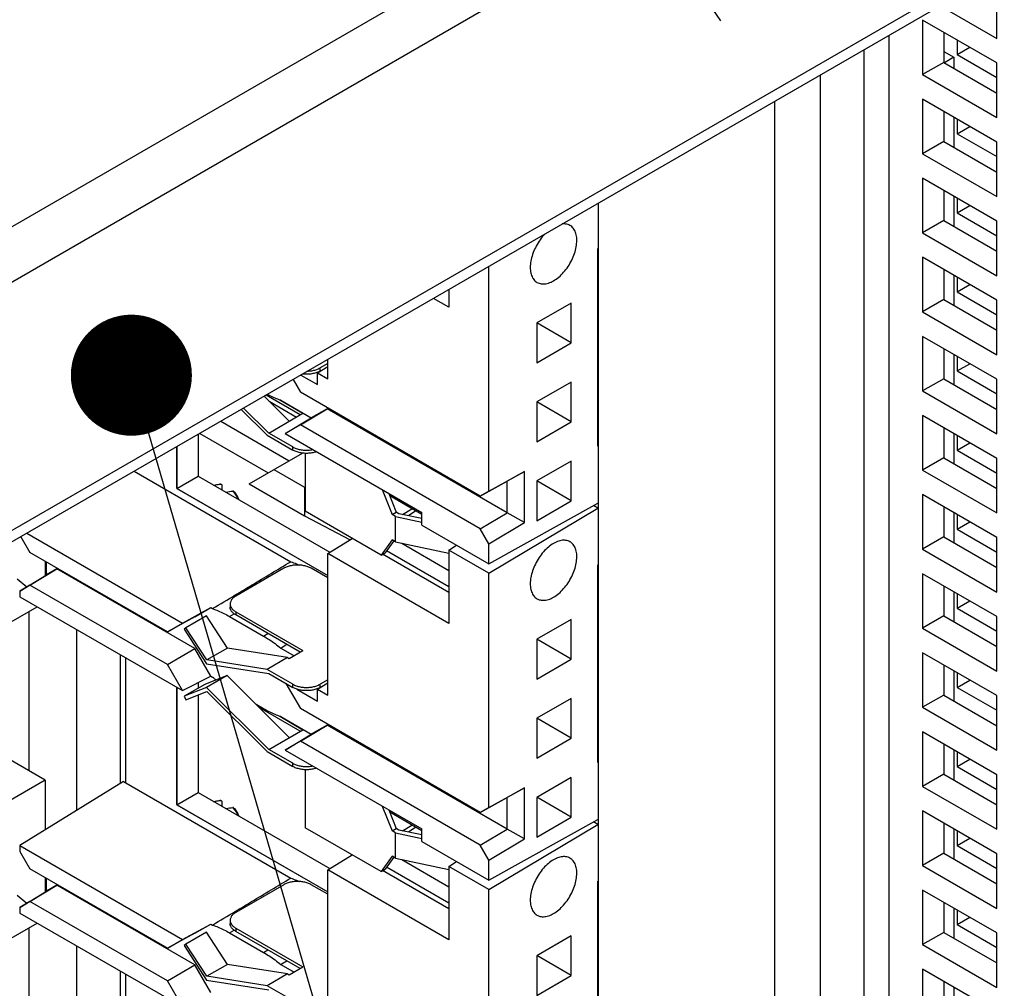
# Model space of a CAD drawing. Header units: inches. Extents: x 0 to 34, y 0 to 22.
# Tile 105 of 118: x 18.3 to 18.8, y 15.4 to 15.9. Entities that reach past the tile are written whole.
import ezdxf

# ---------------------------------------------------------------- set-up
doc = ezdxf.new("R2010")
doc.units = ezdxf.units.IN
doc.header["$LTSCALE"] = 1.87
doc.header["$MEASUREMENT"] = 0
doc.layers.get('0').update_dxf_attribs({"linetype": 'CONTINUOUS'})
doc.layers.add('5_ALL_CURVES', color=7, linetype='CONTINUOUS')
doc.layers.add('DETAIL', color=7, linetype='CONTINUOUS')

# ---------------------------------------------------------------- blocks, each defined once
blk = doc.blocks.new('FLAG_TRIANGLE_BL1', base_point=(18.91816, 14.71198))
at = {"layer": 'DETAIL', "color": 2, "linetype": 'CONTINUOUS'}
blk.add_line((18.36619, 15.68951), (18.90998, 13.82526), dxfattribs=at)
at = {"layer": 'DETAIL', "color": 2, "linetype": 'CONTINUOUS', "const_width": 0.03125}
blk.add_lwpolyline([(18.34181, 15.71951, 1), (18.37306, 15.71951, 1)], format="xyb", close=True, dxfattribs=at)

msp = doc.modelspace()

# ---------------------------------------------------------------- linework, layer by layer
at = {"color": 3, "linetype": 'CONTINUOUS'}
for p, q in [((19.91611, 16.73172), (16.96288, 15.02656)), ((19.92848, 16.71028), (16.97525, 15.00512)), ((18.82328, 15.94396), (17.90121, 15.41157)), ((18.80445, 15.92717), (17.91897, 15.41591)), ((18.80418, 15.89334), (18.80418, 15.92151)), ((18.77502, 15.91018), (18.80418, 15.89334)), ((18.80418, 15.88069), (18.76582, 15.90284)), ((18.76582, 15.90284), (18.76582, 15.87467)), ((18.77678, 15.88661), (18.782, 15.8836)), ((18.782, 15.8836), (18.782, 15.87798)), ((18.80418, 15.85252), (18.80418, 15.88069)), ((18.76582, 15.87467), (18.80418, 15.85252)), ((18.80418, 15.83986), (18.76582, 15.86201)), ((18.76582, 15.86201), (18.76582, 15.83384)), ((18.782, 15.85267), (18.782, 15.83716)), ((18.80418, 15.81169), (18.80418, 15.83986)), ((18.76582, 15.83384), (18.80418, 15.81169)), ((18.80418, 15.79904), (18.76582, 15.82119)), ((18.76582, 15.82119), (18.76582, 15.79302)), ((18.782, 15.81185), (18.782, 15.79634)), ((18.80418, 15.77087), (18.80418, 15.79904)), ((18.76582, 15.79302), (18.80418, 15.77087)), ((18.80418, 15.75822), (18.76582, 15.78036)), ((18.76582, 15.78036), (18.76582, 15.7522)), ((18.782, 15.77103), (18.782, 15.75551)), ((18.80418, 15.73005), (18.80418, 15.75822)), ((18.76582, 15.7522), (18.80418, 15.73005)), ((18.80418, 15.71739), (18.76582, 15.73954)), ((18.76582, 15.73954), (18.76582, 15.71137)), ((18.782, 15.7302), (18.782, 15.71469)), ((18.80418, 15.68922), (18.80418, 15.71739)), ((18.76582, 15.71137), (18.80418, 15.68922)), ((18.80418, 15.67657), (18.76582, 15.69872)), ((18.76582, 15.69872), (18.76582, 15.67055)), ((18.40366, 15.69576), (18.43896, 15.67538)), ((18.782, 15.68938), (18.782, 15.67387)), ((18.38098, 15.68267), (18.38098, 15.66107)), ((18.80418, 15.6484), (18.80418, 15.67657)), ((18.76582, 15.67055), (18.80418, 15.6484)), ((18.38098, 15.66107), (18.45878, 15.61615)), ((18.80418, 15.63575), (18.76582, 15.65789)), ((18.76582, 15.65789), (18.76582, 15.62973)), ((18.782, 15.64855), (18.782, 15.63304)), ((18.80418, 15.60758), (18.80418, 15.63575)), ((18.76582, 15.62973), (18.80418, 15.60758)), ((18.80418, 15.59492), (18.76582, 15.61707)), ((18.76582, 15.61707), (18.76582, 15.5889)), ((18.782, 15.60773), (18.782, 15.59222)), ((18.30444, 15.59749), (18.30444, 15.51544)), ((18.80418, 15.56675), (18.80418, 15.59492)), ((18.32918, 15.58825), (18.32918, 15.49484)), ((18.76582, 15.5889), (18.80418, 15.56675)), ((18.35164, 15.57528), (18.35164, 15.50872)), ((18.80418, 15.5541), (18.76582, 15.57625)), ((18.76582, 15.57625), (18.76582, 15.54808)), ((18.35446, 15.57365), (18.35446, 15.50918)), ((18.782, 15.56691), (18.782, 15.5514)), ((18.38098, 15.55834), (18.38098, 15.49778)), ((18.80418, 15.52593), (18.80418, 15.5541)), ((18.76582, 15.54808), (18.80418, 15.52593)), ((18.80418, 15.51327), (18.76582, 15.53542)), ((18.76582, 15.53542), (18.76582, 15.50726)), ((18.782, 15.52608), (18.782, 15.51057)), ((18.80418, 15.48511), (18.80418, 15.51327)), ((18.76582, 15.50726), (18.80418, 15.48511)), ((18.38098, 15.49778), (18.45878, 15.45286)), ((18.80418, 15.47245), (18.76582, 15.4946)), ((18.76582, 15.4946), (18.76582, 15.46643)), ((18.782, 15.48526), (18.782, 15.46975)), ((18.80418, 15.44428), (18.80418, 15.47245)), ((18.76582, 15.46643), (18.80418, 15.44428)), ((18.80418, 15.43163), (18.76582, 15.45378)), ((18.76582, 15.45378), (18.76582, 15.42561)), ((18.782, 15.44444), (18.782, 15.42893)), ((18.30444, 15.4342), (18.30444, 15.35214)), ((18.80418, 15.40346), (18.80418, 15.43163)), ((18.32918, 15.42495), (18.32918, 15.33154)), ((18.76582, 15.42561), (18.80418, 15.40346)), ((18.80418, 15.3908), (18.76582, 15.41295)), ((18.76582, 15.41295), (18.76582, 15.38478)), ((18.35164, 15.41199), (18.35164, 15.34543)), ((18.35446, 15.41036), (18.35446, 15.34588)), ((18.782, 15.40361), (18.782, 15.3881))]:
    msp.add_line(p, q, dxfattribs=at)
at = {"color": 7, "linetype": 'CONTINUOUS'}
for p, q in [((18.65547, 15.91117), (18.66162, 15.90241)), ((18.74868, 14.80683), (18.74868, 15.89497)), ((18.77678, 15.89651), (18.77678, 15.881)), ((18.78368, 15.89253), (18.78368, 15.88498)), ((18.73577, 14.79937), (18.73577, 15.88752)), ((18.78368, 15.88498), (18.79022, 15.88875)), ((18.78368, 15.88498), (18.80418, 15.87314)), ((18.77678, 15.881), (18.76582, 15.87467)), ((18.77678, 15.881), (18.80418, 15.86517)), ((18.782, 15.8836), (18.77714, 15.88079)), ((18.71314, 14.78631), (18.71314, 15.87446)), ((18.68963, 14.77274), (18.68963, 15.86088)), ((18.77678, 15.85568), (18.77678, 15.84017)), ((18.78368, 15.8517), (18.78368, 15.84415)), ((18.78368, 15.84415), (18.79022, 15.84793)), ((18.78368, 15.84415), (18.80418, 15.83231)), ((18.77678, 15.84017), (18.76582, 15.83384)), ((18.77678, 15.84017), (18.80418, 15.82435)), ((18.77678, 15.81486), (18.77678, 15.79935)), ((18.78368, 15.81088), (18.78368, 15.80333)), ((18.59859, 14.72549), (18.59859, 15.80832)), ((18.78368, 15.80333), (18.79022, 15.8071)), ((18.77678, 15.79935), (18.76582, 15.79302)), ((18.77678, 15.79935), (18.80418, 15.78353)), ((18.78368, 15.80333), (18.80418, 15.79149)), ((18.59859, 15.78514), (18.59821, 15.78488)), ((18.59821, 15.68282), (18.59821, 15.78488)), ((18.54197, 15.65963), (18.54197, 15.77562)), ((18.77678, 15.77404), (18.77678, 15.75852)), ((18.78368, 15.77006), (18.78368, 15.76251)), ((18.52132, 15.7637), (18.52132, 15.75465)), ((18.78368, 15.76251), (18.79022, 15.76628)), ((18.52132, 15.75465), (18.51348, 15.75917)), ((18.77678, 15.75852), (18.76582, 15.7522)), ((18.77678, 15.75852), (18.80418, 15.7427)), ((18.78368, 15.76251), (18.80418, 15.75067)), ((18.58445, 15.75674), (18.56667, 15.74648)), ((18.58445, 15.73624), (18.58445, 15.75674)), ((18.56667, 15.74648), (18.56667, 15.72597)), ((18.58445, 15.73624), (18.56668, 15.74649)), ((18.56667, 15.72597), (18.58445, 15.73624)), ((18.77678, 15.73321), (18.77678, 15.7177)), ((18.45878, 15.71772), (18.45878, 15.72759)), ((18.78368, 15.72923), (18.78368, 15.72168)), ((18.45347, 15.72079), (18.45878, 15.72406)), ((18.45878, 15.72557), (18.45486, 15.72331)), ((18.45486, 15.72168), (18.45486, 15.72331)), ((18.78368, 15.72168), (18.79022, 15.72546)), ((18.44089, 15.71726), (18.44467, 15.71071)), ((18.4449, 15.71958), (18.45347, 15.71463)), ((18.45347, 15.72079), (18.45878, 15.71772)), ((18.45347, 15.71463), (18.45347, 15.72079)), ((18.77678, 15.7177), (18.76582, 15.71137)), ((18.77678, 15.7177), (18.80418, 15.70188)), ((18.78368, 15.72168), (18.80418, 15.70984)), ((18.58445, 15.71596), (18.56667, 15.7057)), ((18.58445, 15.69545), (18.58445, 15.71596)), ((18.43895, 15.69575), (18.426, 15.70867)), ((18.4446, 15.69902), (18.42695, 15.70921)), ((18.53755, 15.65708), (18.44467, 15.71071)), ((18.41412, 15.70181), (18.42745, 15.68851)), ((18.42834, 15.68963), (18.4154, 15.70254)), ((18.42863, 15.70605), (18.4427, 15.69792)), ((18.43406, 15.70674), (18.44602, 15.69984)), ((18.43452, 15.70657), (18.45029, 15.69746)), ((18.44467, 15.69382), (18.45853, 15.70222)), ((18.45853, 15.70222), (18.45029, 15.69746)), ((18.55152, 15.64853), (18.45853, 15.70222)), ((18.56667, 15.7057), (18.56667, 15.68519)), ((18.58445, 15.69545), (18.56668, 15.70571)), ((18.42834, 15.68963), (18.44602, 15.69984)), ((18.43691, 15.68934), (18.45029, 15.69746)), ((18.44467, 15.69382), (18.43691, 15.68934)), ((18.53755, 15.64019), (18.44467, 15.69382)), ((18.56667, 15.68519), (18.58445, 15.69545)), ((18.77678, 15.69239), (18.77678, 15.67688)), ((18.39194, 15.689), (18.39194, 15.6674)), ((18.3927, 15.68943), (18.428, 15.66905)), ((18.42745, 15.68851), (18.44071, 15.68085)), ((18.44071, 15.68249), (18.42834, 15.68963)), ((18.43691, 15.68934), (18.50733, 15.64868)), ((18.59821, 15.69046), (18.59859, 15.69064)), ((18.78368, 15.68841), (18.78368, 15.68086)), ((18.44071, 15.68085), (18.44071, 15.68249)), ((18.59859, 15.683), (18.59821, 15.68282)), ((18.78368, 15.68086), (18.79022, 15.68463)), ((18.41819, 15.66339), (18.44578, 15.67931)), ((18.44708, 15.6792), (18.44708, 15.64926)), ((18.77678, 15.67688), (18.76582, 15.67055)), ((18.77678, 15.67688), (18.80418, 15.66106)), ((18.78368, 15.68086), (18.80418, 15.66902)), ((18.58445, 15.67518), (18.56667, 15.66492)), ((18.58445, 15.65467), (18.58445, 15.67518)), ((18.35889, 15.66991), (18.43972, 15.62324)), ((18.38098, 15.66107), (18.39194, 15.6674)), ((18.39194, 15.6674), (18.4599, 15.62816)), ((18.43101, 15.67078), (18.44679, 15.66167)), ((18.54197, 15.65963), (18.56036, 15.66988)), ((18.56036, 15.66988), (18.55152, 15.66486)), ((18.56036, 15.64352), (18.56036, 15.66988)), ((18.3999, 15.6628), (18.40259, 15.66325)), ((18.40259, 15.66325), (18.40367, 15.66332)), ((18.40353, 15.6633), (18.40367, 15.66332)), ((18.40415, 15.66258), (18.40415, 15.66035)), ((18.41819, 15.66339), (18.44679, 15.64687)), ((18.44679, 15.66167), (18.44708, 15.66152)), ((18.44679, 15.66167), (18.44679, 15.64687)), ((18.53755, 15.65708), (18.55152, 15.66486)), ((18.55152, 15.64853), (18.55152, 15.66486)), ((18.56667, 15.66492), (18.56667, 15.64441)), ((18.58445, 15.65467), (18.56668, 15.66493)), ((18.48698, 15.66043), (18.49198, 15.64762)), ((18.49033, 15.6585), (18.4941, 15.64885)), ((18.50733, 15.64768), (18.49084, 15.6572)), ((18.54197, 15.65963), (18.53755, 15.65708)), ((18.54197, 15.62211), (18.59821, 15.65345)), ((18.54197, 15.61735), (18.59821, 15.65096)), ((18.56667, 15.64441), (18.58445, 15.65467)), ((18.59821, 15.65096), (18.59601, 15.65222)), ((18.59821, 15.65345), (18.59859, 15.65371)), ((18.59821, 15.65096), (18.59859, 15.65114)), ((18.77678, 15.65157), (18.77678, 15.63605)), ((18.44679, 15.64687), (18.47035, 15.63462)), ((18.48632, 15.6266), (18.44708, 15.64926)), ((18.49198, 15.64762), (18.4941, 15.64885)), ((18.49386, 15.64653), (18.49198, 15.64762)), ((18.49386, 15.64653), (18.50733, 15.6437)), ((18.49386, 15.63347), (18.49386, 15.64653)), ((18.49551, 15.64803), (18.4941, 15.64885)), ((18.50733, 15.64554), (18.49551, 15.64803)), ((18.4974, 15.64763), (18.50224, 15.65062)), ((18.50421, 15.64948), (18.50044, 15.64699)), ((18.50733, 15.64211), (18.50733, 15.64868)), ((18.53755, 15.64019), (18.55152, 15.64853)), ((18.56036, 15.64352), (18.55152, 15.64853)), ((18.78368, 15.64759), (18.78368, 15.64003)), ((18.50733, 15.64211), (18.54197, 15.62211)), ((18.54197, 15.63253), (18.56036, 15.64352)), ((18.78368, 15.64003), (18.79022, 15.64381)), ((18.3004, 15.63614), (18.30509, 15.62801)), ((18.30349, 15.63793), (18.38385, 15.59153)), ((18.54197, 15.63253), (18.53755, 15.64019)), ((18.77678, 15.63605), (18.76582, 15.62973)), ((18.77678, 15.63605), (18.80418, 15.62023)), ((18.78368, 15.64003), (18.80418, 15.62819)), ((18.45878, 15.62747), (18.47135, 15.63524)), ((18.49198, 15.63456), (18.48632, 15.6266)), ((18.49287, 15.63404), (18.48844, 15.62782)), ((18.49386, 15.63347), (18.49198, 15.63456)), ((18.49386, 15.63347), (18.52132, 15.6277)), ((18.49698, 15.63281), (18.52132, 15.61876)), ((18.52132, 15.62928), (18.52523, 15.63178)), ((18.54197, 15.62211), (18.54197, 15.63253)), ((18.37605, 15.58704), (18.30509, 15.62801)), ((18.52132, 15.59136), (18.45878, 15.62747)), ((18.45878, 15.55443), (18.45878, 15.62747)), ((18.48632, 15.6266), (18.48844, 15.62782)), ((18.52132, 15.60735), (18.48715, 15.62708)), ((18.52132, 15.61029), (18.48917, 15.62885)), ((18.54197, 15.61735), (18.52132, 15.62928)), ((18.52132, 15.62928), (18.52132, 15.59136)), ((18.31292, 15.62349), (18.31292, 15.61601)), ((18.31361, 15.61643), (18.31361, 15.62309)), ((18.59859, 15.62185), (18.59821, 15.62158)), ((18.59821, 15.51952), (18.59821, 15.62158)), ((18.29989, 15.60811), (18.31361, 15.61643)), ((18.30509, 15.61111), (18.31896, 15.61952)), ((18.31896, 15.61952), (18.31361, 15.61643)), ((18.39012, 15.57843), (18.31896, 15.61952)), ((18.43612, 15.61983), (18.41137, 15.60554)), ((18.45878, 15.61491), (18.45026, 15.61983)), ((18.54197, 15.49634), (18.54197, 15.61735)), ((18.29843, 15.61443), (18.30344, 15.61026)), ((18.30509, 15.61111), (18.29989, 15.60811)), ((18.37605, 15.57014), (18.30509, 15.61111)), ((18.77678, 15.61074), (18.77678, 15.59523)), ((18.29989, 15.60811), (18.29989, 15.60516)), ((18.29989, 15.60516), (18.38381, 15.5567)), ((18.78368, 15.60676), (18.78368, 15.59921)), ((18.40844, 15.60145), (18.40844, 15.59982)), ((18.78368, 15.59921), (18.79022, 15.60299)), ((18.29082, 15.58963), (18.30881, 15.60001)), ((18.38385, 15.59153), (18.3984, 15.59954)), ((18.39624, 15.59529), (18.38563, 15.58916)), ((18.39012, 15.59476), (18.3984, 15.59954)), ((18.40698, 15.57868), (18.39624, 15.59529)), ((18.3984, 15.59954), (18.39931, 15.59901)), ((18.40817, 15.59495), (18.41052, 15.59635)), ((18.41137, 15.59737), (18.44602, 15.57737)), ((18.41137, 15.59737), (18.41137, 15.59574)), ((18.4446, 15.57655), (18.41137, 15.59574)), ((18.77678, 15.59523), (18.76582, 15.5889)), ((18.77678, 15.59523), (18.80418, 15.57941)), ((18.78368, 15.59921), (18.80418, 15.58737)), ((18.39012, 15.59476), (18.37605, 15.58704)), ((18.37605, 15.58704), (18.38385, 15.59153)), ((18.40817, 15.59495), (18.42565, 15.58486)), ((18.58445, 15.59345), (18.56667, 15.58318)), ((18.58445, 15.57294), (18.58445, 15.59345)), ((18.38563, 15.58916), (18.38472, 15.58844)), ((18.38472, 15.58844), (18.39628, 15.57056)), ((18.39637, 15.57255), (18.38563, 15.58916)), ((18.42565, 15.58486), (18.42789, 15.5862)), ((18.56667, 15.58318), (18.56667, 15.56268)), ((18.58445, 15.57294), (18.56668, 15.5832)), ((18.37605, 15.57014), (18.39012, 15.57843)), ((18.39837, 15.56415), (18.39012, 15.57843)), ((18.40698, 15.57868), (18.39637, 15.57255)), ((18.43806, 15.57379), (18.40698, 15.57868)), ((18.43452, 15.57869), (18.44141, 15.57471)), ((18.43895, 15.57328), (18.44602, 15.57737)), ((18.38381, 15.5567), (18.37605, 15.57014)), ((18.39628, 15.57056), (18.42834, 15.56553)), ((18.42745, 15.56767), (18.39637, 15.57255)), ((18.43806, 15.57379), (18.42745, 15.56767)), ((18.43806, 15.57379), (18.43895, 15.57328)), ((18.56667, 15.56268), (18.58445, 15.57294)), ((18.77678, 15.56992), (18.77678, 15.55441)), ((18.44071, 15.56001), (18.42745, 15.56767)), ((18.42834, 15.56553), (18.44071, 15.55838)), ((18.78368, 15.56594), (18.78368, 15.55839)), ((18.38381, 15.5567), (18.39837, 15.56415)), ((18.39533, 15.55991), (18.38472, 15.55379)), ((18.39194, 15.56086), (18.39194, 15.55796)), ((18.40689, 15.56444), (18.39533, 15.55991)), ((18.40689, 15.56444), (18.39628, 15.55832)), ((18.39837, 15.56415), (18.39931, 15.5636)), ((18.43895, 15.53246), (18.40689, 15.56444)), ((18.43715, 15.56044), (18.44467, 15.54742)), ((18.44071, 15.55838), (18.44071, 15.56001)), ((18.45347, 15.55749), (18.45878, 15.56077)), ((18.45878, 15.56228), (18.45486, 15.56001)), ((18.45486, 15.55838), (18.45486, 15.56001)), ((18.78368, 15.55839), (18.79022, 15.56216)), ((18.39628, 15.55832), (18.38472, 15.55379)), ((18.38563, 15.55201), (18.39637, 15.55622)), ((18.39194, 15.55448), (18.39194, 15.50411)), ((18.42834, 15.52634), (18.39628, 15.55832)), ((18.39637, 15.55622), (18.42745, 15.52521)), ((18.44284, 15.55747), (18.45347, 15.55133)), ((18.45347, 15.55749), (18.45878, 15.55443)), ((18.45347, 15.55133), (18.45347, 15.55749)), ((18.77678, 15.55441), (18.76582, 15.54808)), ((18.77678, 15.55441), (18.80418, 15.53859)), ((18.78368, 15.55839), (18.80418, 15.54655)), ((18.38472, 15.55379), (18.38563, 15.55201)), ((18.42565, 15.54734), (18.42181, 15.54956)), ((18.58445, 15.55267), (18.56667, 15.5424)), ((18.58445, 15.53216), (18.58445, 15.55267)), ((18.4446, 15.53573), (18.4234, 15.54797)), ((18.53755, 15.49379), (18.44467, 15.54742)), ((18.43406, 15.54345), (18.44602, 15.53654)), ((18.43452, 15.54327), (18.45029, 15.53417)), ((18.56667, 15.5424), (18.56667, 15.5219)), ((18.58445, 15.53216), (18.56668, 15.54242)), ((18.42834, 15.52634), (18.44602, 15.53654)), ((18.43691, 15.52605), (18.45029, 15.53417)), ((18.44467, 15.53053), (18.45853, 15.53893)), ((18.45853, 15.53893), (18.45029, 15.53417)), ((18.55152, 15.48524), (18.45853, 15.53893)), ((18.44467, 15.53053), (18.43691, 15.52605)), ((18.53755, 15.4769), (18.44467, 15.53053)), ((18.56667, 15.5219), (18.58445, 15.53216)), ((18.77678, 15.5291), (18.77678, 15.51358)), ((18.31292, 15.51054), (18.28145, 15.5287)), ((18.42745, 15.52521), (18.44071, 15.51756)), ((18.44071, 15.51919), (18.42834, 15.52634)), ((18.43691, 15.52605), (18.50733, 15.48539)), ((18.59821, 15.52717), (18.59859, 15.52734)), ((18.78368, 15.52511), (18.78368, 15.51756)), ((18.44071, 15.51756), (18.44071, 15.51919)), ((18.59859, 15.51971), (18.59821, 15.51952)), ((18.78368, 15.51756), (18.79022, 15.52134)), ((18.44708, 15.5159), (18.44708, 15.48596)), ((18.78368, 15.51756), (18.80418, 15.50572)), ((18.31292, 15.51054), (18.26661, 15.4838)), ((18.35338, 15.5098), (18.29989, 15.47672)), ((18.31292, 15.51054), (18.31292, 15.48478)), ((18.35338, 15.5098), (18.43972, 15.45995)), ((18.58445, 15.51189), (18.56667, 15.50162)), ((18.58445, 15.49138), (18.58445, 15.51189)), ((18.77678, 15.51358), (18.76582, 15.50726)), ((18.77678, 15.51358), (18.80418, 15.49776)), ((18.38098, 15.49778), (18.39194, 15.50411)), ((18.39194, 15.50411), (18.4599, 15.46487)), ((18.54197, 15.49634), (18.56036, 15.50658)), ((18.56036, 15.50658), (18.55152, 15.50157)), ((18.56036, 15.48023), (18.56036, 15.50658)), ((18.3999, 15.49951), (18.40259, 15.49996)), ((18.40259, 15.49996), (18.40367, 15.50002)), ((18.40353, 15.50001), (18.40367, 15.50002)), ((18.40415, 15.49928), (18.40415, 15.49705)), ((18.53755, 15.49379), (18.55152, 15.50157)), ((18.55152, 15.48524), (18.55152, 15.50157)), ((18.56667, 15.50162), (18.56667, 15.48112)), ((18.58445, 15.49138), (18.56668, 15.50164)), ((18.48698, 15.49714), (18.49198, 15.48433)), ((18.49033, 15.4952), (18.4941, 15.48555)), ((18.50733, 15.48438), (18.49084, 15.4939)), ((18.54197, 15.49634), (18.53755, 15.49379)), ((18.54197, 15.45882), (18.59821, 15.49015)), ((18.56667, 15.48112), (18.58445, 15.49138)), ((18.59821, 15.48766), (18.59601, 15.48893)), ((18.59821, 15.49015), (18.59859, 15.49041)), ((18.77678, 15.48827), (18.77678, 15.47276)), ((18.48632, 15.4633), (18.44708, 15.48596)), ((18.49198, 15.48433), (18.4941, 15.48555)), ((18.49386, 15.48324), (18.49198, 15.48433)), ((18.49386, 15.48324), (18.50733, 15.48041)), ((18.49386, 15.47017), (18.49386, 15.48324)), ((18.49551, 15.48473), (18.4941, 15.48555)), ((18.50733, 15.48225), (18.49551, 15.48473)), ((18.4974, 15.48434), (18.50224, 15.48732)), ((18.50421, 15.48619), (18.50044, 15.4837)), ((18.50733, 15.47882), (18.50733, 15.48539)), ((18.53755, 15.4769), (18.55152, 15.48524)), ((18.54197, 15.45406), (18.59821, 15.48766)), ((18.56036, 15.48023), (18.55152, 15.48524)), ((18.59821, 15.48766), (18.59859, 15.48785)), ((18.78368, 15.48429), (18.78368, 15.47674)), ((18.50733, 15.47882), (18.54197, 15.45882)), ((18.54197, 15.46924), (18.56036, 15.48023)), ((18.78368, 15.47674), (18.79022, 15.48052)), ((18.29989, 15.47672), (18.38385, 15.42824)), ((18.29989, 15.47672), (18.29989, 15.47373)), ((18.29989, 15.47373), (18.30509, 15.46471)), ((18.54197, 15.46924), (18.53755, 15.4769)), ((18.78368, 15.47674), (18.80418, 15.4649)), ((18.45878, 15.46417), (18.47135, 15.47195)), ((18.49198, 15.47126), (18.48632, 15.4633)), ((18.49287, 15.47075), (18.48844, 15.46453)), ((18.49386, 15.47017), (18.49198, 15.47126)), ((18.49386, 15.47017), (18.52132, 15.4644)), ((18.49698, 15.46952), (18.52132, 15.45547)), ((18.52132, 15.46598), (18.52523, 15.46849)), ((18.54197, 15.45882), (18.54197, 15.46924)), ((18.77678, 15.47276), (18.76582, 15.46643)), ((18.77678, 15.47276), (18.80418, 15.45694)), ((18.37605, 15.42374), (18.30509, 15.46471)), ((18.52132, 15.42806), (18.45878, 15.46417)), ((18.45878, 15.39113), (18.45878, 15.46417)), ((18.48632, 15.4633), (18.48844, 15.46453)), ((18.52132, 15.44405), (18.48715, 15.46378)), ((18.52132, 15.447), (18.48917, 15.46556)), ((18.54197, 15.45406), (18.52132, 15.46598)), ((18.52132, 15.46598), (18.52132, 15.42806)), ((18.31292, 15.46019), (18.31292, 15.45272)), ((18.31361, 15.45313), (18.31361, 15.4598)), ((18.59859, 15.45855), (18.59821, 15.45829)), ((18.59821, 15.35623), (18.59821, 15.45829)), ((18.29989, 15.44481), (18.31361, 15.45313)), ((18.30509, 15.44782), (18.31896, 15.45622)), ((18.31896, 15.45622), (18.31361, 15.45313)), ((18.39012, 15.41514), (18.31896, 15.45622)), ((18.43612, 15.45653), (18.41137, 15.44224)), ((18.45878, 15.45161), (18.45026, 15.45653)), ((18.54197, 15.33305), (18.54197, 15.45406)), ((18.29843, 15.45114), (18.30344, 15.44697)), ((18.30509, 15.44782), (18.29989, 15.44481)), ((18.37605, 15.40685), (18.30509, 15.44782)), ((18.29989, 15.44481), (18.29989, 15.44187)), ((18.77678, 15.44745), (18.77678, 15.43194)), ((18.78368, 15.44347), (18.78368, 15.43592)), ((18.29989, 15.44187), (18.38381, 15.39341)), ((18.40844, 15.43816), (18.40844, 15.43653)), ((18.78368, 15.43592), (18.79022, 15.43969)), ((18.29082, 15.42634), (18.30881, 15.43672)), ((18.38385, 15.42824), (18.3984, 15.43624)), ((18.39012, 15.43146), (18.3984, 15.43624)), ((18.3984, 15.43624), (18.39931, 15.43572)), ((18.40817, 15.43166), (18.41052, 15.43306)), ((18.41137, 15.43408), (18.44602, 15.41407)), ((18.41137, 15.43408), (18.41137, 15.43244)), ((18.4446, 15.41326), (18.41137, 15.43244)), ((18.78368, 15.43592), (18.80418, 15.42408)), ((18.39012, 15.43146), (18.37605, 15.42374)), ((18.37605, 15.42374), (18.38385, 15.42824)), ((18.39624, 15.43199), (18.38563, 15.42587)), ((18.40698, 15.41538), (18.39624, 15.43199)), ((18.40817, 15.43166), (18.42565, 15.42156)), ((18.58445, 15.43015), (18.56667, 15.41989)), ((18.58445, 15.40965), (18.58445, 15.43015)), ((18.77678, 15.43194), (18.76582, 15.42561)), ((18.77678, 15.43194), (18.80418, 15.41612)), ((18.38563, 15.42587), (18.38472, 15.42514)), ((18.38472, 15.42514), (18.39628, 15.40727)), ((18.39637, 15.40926), (18.38563, 15.42587)), ((18.42565, 15.42156), (18.42789, 15.4229)), ((18.56667, 15.41989), (18.56667, 15.39938)), ((18.58445, 15.40965), (18.56668, 15.41991)), ((18.37605, 15.40685), (18.39012, 15.41514)), ((18.39837, 15.40085), (18.39012, 15.41514)), ((18.40698, 15.41538), (18.39637, 15.40926)), ((18.43806, 15.4105), (18.40698, 15.41538)), ((18.43452, 15.41539), (18.44141, 15.41141)), ((18.43895, 15.40999), (18.44602, 15.41407)), ((18.39628, 15.40727), (18.42834, 15.40223)), ((18.42745, 15.40438), (18.39637, 15.40926)), ((18.43806, 15.4105), (18.42745, 15.40438)), ((18.43806, 15.4105), (18.43895, 15.40999)), ((18.56667, 15.39938), (18.58445, 15.40965)), ((18.38381, 15.39341), (18.37605, 15.40685)), ((18.44071, 15.39672), (18.42745, 15.40438)), ((18.77678, 15.40662), (18.77678, 15.39111))]:
    msp.add_line(p, q, dxfattribs=at)
for points in [[(18.4102, 15.65957), (18.4106, 15.6591), (18.41217, 15.6568), (18.41288, 15.65531)], [(18.4102, 15.49628), (18.4106, 15.49581), (18.41217, 15.49351), (18.41288, 15.49202)]]:
    msp.add_lwpolyline(points, dxfattribs=at)
for points, knots in [([(18.57537, 15.76824), (18.57632, 15.76878), (18.57818, 15.77012), (18.58069, 15.77261), (18.58295, 15.77556), (18.58483, 15.77883), (18.58626, 15.78226), (18.58716, 15.78568), (18.58749, 15.78893), (18.58722, 15.79187), (18.58636, 15.79436), (18.58511, 15.79599), (18.58416, 15.79666), (18.58382, 15.79686)], [0, 0, 0, 0, 0.096451, 0.201696, 0.311478, 0.42418, 0.53396, 0.639203, 0.735649, 0.821909, 0.898129, 0.965697, 1, 1, 1, 1]), ([(18.58382, 15.79686), (18.58351, 15.79703), (18.58249, 15.79749), (18.58111, 15.79767), (18.58009, 15.7976), (18.57984, 15.79757)], [0, 0, 0, 0, 0.255364, 0.81627, 1, 1, 1, 1]), ([(18.57086, 15.79236), (18.57062, 15.79211), (18.56954, 15.79094), (18.5678, 15.78866), (18.56592, 15.7854), (18.56449, 15.78196), (18.56359, 15.77855), (18.56326, 15.77529), (18.56352, 15.77235), (18.56438, 15.76986), (18.56561, 15.76826), (18.56652, 15.76761), (18.56682, 15.76743)], [0, 0, 0, 0, 0.037121, 0.17013, 0.306675, 0.439682, 0.567191, 0.684043, 0.788552, 0.880898, 0.962762, 1, 1, 1, 1]), ([(18.56682, 15.76743), (18.56716, 15.76723), (18.56822, 15.76674), (18.57026, 15.76647), (18.57285, 15.76697), (18.57453, 15.76775), (18.57537, 15.76824)], [0, 0, 0, 0, 0.129849, 0.385421, 0.673724, 1, 1, 1, 1]), ([(18.4485, 15.72163), (18.44864, 15.72164), (18.4495, 15.72168), (18.45106, 15.72189), (18.45307, 15.72243), (18.4543, 15.72299), (18.45486, 15.72331)], [0, 0, 0, 0, 0.061674, 0.392403, 0.709444, 1, 1, 1, 1]), ([(18.45311, 15.72087), (18.45245, 15.72063), (18.45106, 15.72025), (18.44889, 15.71997), (18.44714, 15.71997), (18.44612, 15.72006), (18.44585, 15.72009)], [0, 0, 0, 0, 0.285725, 0.583786, 0.889787, 1, 1, 1, 1]), ([(18.43452, 15.70657), (18.43353, 15.7069), (18.43153, 15.70766), (18.42924, 15.70871), (18.42793, 15.70938), (18.42759, 15.70956)], [0, 0, 0, 0, 0.414689, 0.845474, 1, 1, 1, 1]), ([(18.44071, 15.68249), (18.44127, 15.68216), (18.4425, 15.68161), (18.44451, 15.68106), (18.44668, 15.68078), (18.44889, 15.68078), (18.45038, 15.68097), (18.45111, 15.68112), (18.45113, 15.68113)], [0, 0, 0, 0, 0.179788, 0.375964, 0.580609, 0.790706, 0.995351, 1, 1, 1, 1]), ([(18.45304, 15.68002), (18.4524, 15.6798), (18.45104, 15.67943), (18.44889, 15.67915), (18.44668, 15.67915), (18.44451, 15.67943), (18.4425, 15.67998), (18.44127, 15.68053), (18.44071, 15.68085)], [0, 0, 0, 0, 0.160084, 0.332772, 0.51006, 0.682747, 0.848288, 1, 1, 1, 1]), ([(18.40385, 15.66327), (18.40395, 15.66322), (18.40412, 15.663), (18.40415, 15.66273), (18.40415, 15.66258)], [0, 0, 0, 0, 0.425648, 1, 1, 1, 1]), ([(18.4102, 15.65957), (18.41016, 15.65961), (18.41003, 15.65972), (18.40985, 15.65974), (18.40974, 15.65972)], [0, 0, 0, 0, 0.353874, 1, 1, 1, 1]), ([(18.40974, 15.65972), (18.41033, 15.65907), (18.41136, 15.65773), (18.4122, 15.65625), (18.41255, 15.65551)], [0, 0, 0, 0, 0.517334, 1, 1, 1, 1]), ([(18.57537, 15.63269), (18.57443, 15.63215), (18.57257, 15.63081), (18.57006, 15.62832), (18.5678, 15.62536), (18.56592, 15.6221), (18.56449, 15.61867), (18.56359, 15.61525), (18.56326, 15.612), (18.56352, 15.60906), (18.56438, 15.60657), (18.56561, 15.60497), (18.56652, 15.60431), (18.56682, 15.60413)], [0, 0, 0, 0, 0.096796, 0.202419, 0.312594, 0.425699, 0.535872, 0.641491, 0.738283, 0.824852, 0.901344, 0.969155, 1, 1, 1, 1]), ([(18.58382, 15.63356), (18.58351, 15.63373), (18.58249, 15.6342), (18.58049, 15.63446), (18.5779, 15.63396), (18.57622, 15.63318), (18.57537, 15.63269)], [0, 0, 0, 0, 0.117946, 0.377014, 0.669261, 1, 1, 1, 1]), ([(18.57537, 15.60494), (18.57632, 15.60549), (18.57818, 15.60683), (18.58069, 15.60932), (18.58295, 15.61227), (18.58483, 15.61553), (18.58626, 15.61896), (18.58716, 15.62238), (18.58749, 15.62564), (18.58722, 15.62858), (18.58636, 15.63107), (18.58511, 15.6327), (18.58416, 15.63337), (18.58382, 15.63356)], [0, 0, 0, 0, 0.096451, 0.201696, 0.311478, 0.42418, 0.53396, 0.639203, 0.735649, 0.821909, 0.898129, 0.965697, 1, 1, 1, 1]), ([(18.41106, 15.60606), (18.41388, 15.60775), (18.42343, 15.61348), (18.43299, 15.61921), (18.43972, 15.62324)], [0, 0, 0, 0, 0.295112, 1, 1, 1, 1]), ([(18.44407, 15.6215), (18.4434, 15.62153), (18.442, 15.62152), (18.43991, 15.62125), (18.4379, 15.6207), (18.43667, 15.62015), (18.43612, 15.61983)], [0, 0, 0, 0, 0.244243, 0.510622, 0.765977, 1, 1, 1, 1]), ([(18.43972, 15.62324), (18.44072, 15.62291), (18.44218, 15.62235), (18.44362, 15.62172), (18.44408, 15.62151)], [0, 0, 0, 0, 0.67293, 1, 1, 1, 1]), ([(18.45026, 15.61983), (18.4497, 15.62015), (18.44847, 15.6207), (18.44647, 15.62125), (18.44496, 15.62144), (18.44415, 15.62149), (18.44407, 15.6215)], [0, 0, 0, 0, 0.298123, 0.62342, 0.962761, 1, 1, 1, 1]), ([(18.41137, 15.60554), (18.41087, 15.60525), (18.40998, 15.60462), (18.40896, 15.60345), (18.4085, 15.60234), (18.40844, 15.60167), (18.40844, 15.60145)], [0, 0, 0, 0, 0.328495, 0.618758, 0.876093, 1, 1, 1, 1]), ([(18.40844, 15.60145), (18.40844, 15.60124), (18.40849, 15.60072), (18.40866, 15.60023), (18.40878, 15.59995)], [0, 0, 0, 0, 0.420783, 1, 1, 1, 1]), ([(18.56682, 15.60413), (18.56716, 15.60393), (18.56822, 15.60344), (18.57026, 15.60318), (18.57285, 15.60367), (18.57453, 15.60445), (18.57537, 15.60494)], [0, 0, 0, 0, 0.129849, 0.385421, 0.673724, 1, 1, 1, 1]), ([(18.39931, 15.59901), (18.4003, 15.59868), (18.40229, 15.59792), (18.40525, 15.59656), (18.4072, 15.59551), (18.40817, 15.59495)], [0, 0, 0, 0, 0.320913, 0.654282, 1, 1, 1, 1]), ([(18.41137, 15.59574), (18.41087, 15.59603), (18.40998, 15.59665), (18.40896, 15.59783), (18.4085, 15.59893), (18.40844, 15.5996), (18.40844, 15.59982)], [0, 0, 0, 0, 0.328495, 0.618758, 0.876093, 1, 1, 1, 1]), ([(18.40878, 15.59995), (18.40885, 15.59982), (18.40916, 15.59923), (18.40998, 15.59829), (18.41087, 15.59766), (18.41137, 15.59737)], [0, 0, 0, 0, 0.122993, 0.534402, 1, 1, 1, 1]), ([(18.42565, 15.58486), (18.42666, 15.58428), (18.42868, 15.58303), (18.43163, 15.58097), (18.43356, 15.57947), (18.43452, 15.57869)], [0, 0, 0, 0, 0.323115, 0.656647, 1, 1, 1, 1]), ([(18.44071, 15.56001), (18.44127, 15.55969), (18.4425, 15.55914), (18.44451, 15.55859), (18.44668, 15.55831), (18.44889, 15.55831), (18.45106, 15.55859), (18.45307, 15.55914), (18.4543, 15.55969), (18.45486, 15.56001)], [0, 0, 0, 0, 0.131106, 0.274163, 0.423396, 0.576604, 0.725837, 0.868894, 1, 1, 1, 1]), ([(18.45311, 15.55758), (18.45245, 15.55734), (18.45106, 15.55696), (18.44889, 15.55668), (18.44668, 15.55668), (18.44451, 15.55696), (18.4425, 15.55751), (18.44127, 15.55806), (18.44071, 15.55838)], [0, 0, 0, 0, 0.164642, 0.336393, 0.512719, 0.684469, 0.849111, 1, 1, 1, 1]), ([(18.43452, 15.54327), (18.43353, 15.54361), (18.43153, 15.54436), (18.42857, 15.54573), (18.42663, 15.54677), (18.42565, 15.54734)], [0, 0, 0, 0, 0.320913, 0.654282, 1, 1, 1, 1]), ([(18.44071, 15.51919), (18.44127, 15.51887), (18.4425, 15.51832), (18.44451, 15.51777), (18.44668, 15.51749), (18.44889, 15.51749), (18.45038, 15.51768), (18.45111, 15.51783), (18.45113, 15.51783)], [0, 0, 0, 0, 0.179788, 0.375964, 0.580609, 0.790706, 0.995351, 1, 1, 1, 1]), ([(18.45304, 15.51673), (18.4524, 15.5165), (18.45104, 15.51613), (18.44889, 15.51585), (18.44668, 15.51585), (18.44451, 15.51614), (18.4425, 15.51668), (18.44127, 15.51724), (18.44071, 15.51756)], [0, 0, 0, 0, 0.160084, 0.332772, 0.51006, 0.682747, 0.848288, 1, 1, 1, 1]), ([(18.40385, 15.49998), (18.40395, 15.49993), (18.40412, 15.4997), (18.40415, 15.49944), (18.40415, 15.49928)], [0, 0, 0, 0, 0.425648, 1, 1, 1, 1]), ([(18.4102, 15.49628), (18.41016, 15.49632), (18.41003, 15.49643), (18.40985, 15.49645), (18.40974, 15.49643)], [0, 0, 0, 0, 0.353874, 1, 1, 1, 1]), ([(18.40974, 15.49643), (18.41033, 15.49578), (18.41136, 15.49443), (18.4122, 15.49296), (18.41255, 15.49222)], [0, 0, 0, 0, 0.517334, 1, 1, 1, 1]), ([(18.57537, 15.4694), (18.57443, 15.46885), (18.57257, 15.46751), (18.57006, 15.46502), (18.5678, 15.46207), (18.56592, 15.45881), (18.56449, 15.45538), (18.56359, 15.45196), (18.56326, 15.4487), (18.56352, 15.44576), (18.56438, 15.44327), (18.56561, 15.44167), (18.56652, 15.44102), (18.56682, 15.44084)], [0, 0, 0, 0, 0.096796, 0.202419, 0.312594, 0.425699, 0.535872, 0.641491, 0.738283, 0.824852, 0.901344, 0.969155, 1, 1, 1, 1]), ([(18.58382, 15.47027), (18.58351, 15.47044), (18.58249, 15.4709), (18.58049, 15.47116), (18.5779, 15.47067), (18.57622, 15.46989), (18.57537, 15.4694)], [0, 0, 0, 0, 0.117946, 0.377014, 0.669261, 1, 1, 1, 1]), ([(18.57537, 15.44165), (18.57632, 15.44219), (18.57818, 15.44353), (18.58069, 15.44602), (18.58295, 15.44898), (18.58483, 15.45224), (18.58626, 15.45567), (18.58716, 15.45909), (18.58749, 15.46234), (18.58722, 15.46528), (18.58636, 15.46777), (18.58511, 15.46941), (18.58416, 15.47008), (18.58382, 15.47027)], [0, 0, 0, 0, 0.096451, 0.201696, 0.311478, 0.42418, 0.53396, 0.639203, 0.735649, 0.821909, 0.898129, 0.965697, 1, 1, 1, 1]), ([(18.41106, 15.44276), (18.41388, 15.44445), (18.42343, 15.45018), (18.43299, 15.45591), (18.43972, 15.45995)], [0, 0, 0, 0, 0.295112, 1, 1, 1, 1]), ([(18.44407, 15.4582), (18.4434, 15.45824), (18.442, 15.45823), (18.43991, 15.45796), (18.4379, 15.45741), (18.43667, 15.45685), (18.43612, 15.45653)], [0, 0, 0, 0, 0.244243, 0.510622, 0.765977, 1, 1, 1, 1]), ([(18.43972, 15.45995), (18.44072, 15.45961), (18.44218, 15.45905), (18.44362, 15.45842), (18.44408, 15.45821)], [0, 0, 0, 0, 0.67293, 1, 1, 1, 1]), ([(18.45026, 15.45653), (18.4497, 15.45685), (18.44847, 15.45741), (18.44647, 15.45796), (18.44496, 15.45815), (18.44415, 15.4582), (18.44407, 15.4582)], [0, 0, 0, 0, 0.298123, 0.62342, 0.962761, 1, 1, 1, 1]), ([(18.41137, 15.44224), (18.41087, 15.44196), (18.40998, 15.44133), (18.40896, 15.44016), (18.4085, 15.43905), (18.40844, 15.43838), (18.40844, 15.43816)], [0, 0, 0, 0, 0.328495, 0.618758, 0.876093, 1, 1, 1, 1]), ([(18.40844, 15.43816), (18.40844, 15.43794), (18.40849, 15.43742), (18.40866, 15.43693), (18.40878, 15.43666)], [0, 0, 0, 0, 0.420783, 1, 1, 1, 1]), ([(18.56682, 15.44084), (18.56716, 15.44064), (18.56822, 15.44015), (18.57026, 15.43988), (18.57285, 15.44038), (18.57453, 15.44116), (18.57537, 15.44165)], [0, 0, 0, 0, 0.129849, 0.385421, 0.673724, 1, 1, 1, 1]), ([(18.39931, 15.43572), (18.4003, 15.43539), (18.40229, 15.43463), (18.40525, 15.43327), (18.4072, 15.43222), (18.40817, 15.43166)], [0, 0, 0, 0, 0.320913, 0.654282, 1, 1, 1, 1]), ([(18.41137, 15.43244), (18.41087, 15.43273), (18.40998, 15.43336), (18.40896, 15.43453), (18.4085, 15.43564), (18.40844, 15.43631), (18.40844, 15.43653)], [0, 0, 0, 0, 0.328495, 0.618758, 0.876093, 1, 1, 1, 1]), ([(18.40878, 15.43666), (18.40885, 15.43652), (18.40916, 15.43594), (18.40998, 15.43499), (18.41087, 15.43436), (18.41137, 15.43408)], [0, 0, 0, 0, 0.122993, 0.534402, 1, 1, 1, 1]), ([(18.42565, 15.42156), (18.42666, 15.42098), (18.42868, 15.41974), (18.43163, 15.41767), (18.43356, 15.41618), (18.43452, 15.41539)], [0, 0, 0, 0, 0.323115, 0.656647, 1, 1, 1, 1])]:
    msp.add_open_spline(points, degree=3, knots=knots, dxfattribs=at)
for points in [[(18.45338, 15.72098), (18.45329, 15.72094), (18.4532, 15.7209), (18.45311, 15.72087)], [(18.45486, 15.72168), (18.45439, 15.7214), (18.45389, 15.72117), (18.45338, 15.72098)], [(18.40262, 15.66312), (18.40182, 15.66295), (18.40103, 15.66278), (18.40023, 15.66261)], [(18.40353, 15.6633), (18.40323, 15.66324), (18.40292, 15.66318), (18.40262, 15.66312)], [(18.40367, 15.66331), (18.40373, 15.66331), (18.40379, 15.6633), (18.40385, 15.66327)], [(18.40632, 15.6591), (18.40746, 15.65931), (18.4086, 15.65952), (18.40974, 15.65972)], [(18.39931, 15.59901), (18.40323, 15.60136), (18.40714, 15.60371), (18.41106, 15.60606)], [(18.43452, 15.57869), (18.43556, 15.57931), (18.43661, 15.57993), (18.43766, 15.58056)], [(18.40112, 15.56217), (18.40051, 15.56264), (18.39991, 15.56311), (18.39931, 15.5636)], [(18.45338, 15.55768), (18.45329, 15.55765), (18.4532, 15.55761), (18.45311, 15.55758)], [(18.45486, 15.55838), (18.45439, 15.55811), (18.45389, 15.55788), (18.45338, 15.55768)], [(18.40262, 15.49982), (18.40182, 15.49966), (18.40103, 15.49949), (18.40023, 15.49932)], [(18.40353, 15.50001), (18.40323, 15.49995), (18.40292, 15.49989), (18.40262, 15.49982)], [(18.40367, 15.50002), (18.40373, 15.50002), (18.40379, 15.5), (18.40385, 15.49998)], [(18.40632, 15.4958), (18.40746, 15.49602), (18.4086, 15.49623), (18.40974, 15.49643)], [(18.39931, 15.43572), (18.40323, 15.43807), (18.40714, 15.44041), (18.41106, 15.44276)], [(18.43452, 15.41539), (18.43556, 15.41602), (18.43661, 15.41664), (18.43766, 15.41726)]]:
    msp.add_open_spline(points, degree=3, dxfattribs=at)
at = {"layer": '5_ALL_CURVES', "color": 40, "linetype": 'CONTINUOUS'}
for p, q in [((18.40366, 15.69576), (18.43896, 15.67538)), ((18.43899, 15.69578), (18.43884, 15.69586)), ((18.38077, 15.68255), (18.38077, 15.66119)), ((18.38077, 15.66119), (18.45878, 15.61615)), ((18.38077, 15.55846), (18.38077, 15.4979)), ((18.38077, 15.4979), (18.45878, 15.45286))]:
    msp.add_line(p, q, dxfattribs=at)

# ---------------------------------------------------------------- block references
at = {"layer": 'DETAIL', "color": 2, "linetype": 'CONTINUOUS'}
msp.add_blockref('FLAG_TRIANGLE_BL1', (18.91816, 14.71198), dxfattribs=at)

doc.saveas('drawing.dxf')
